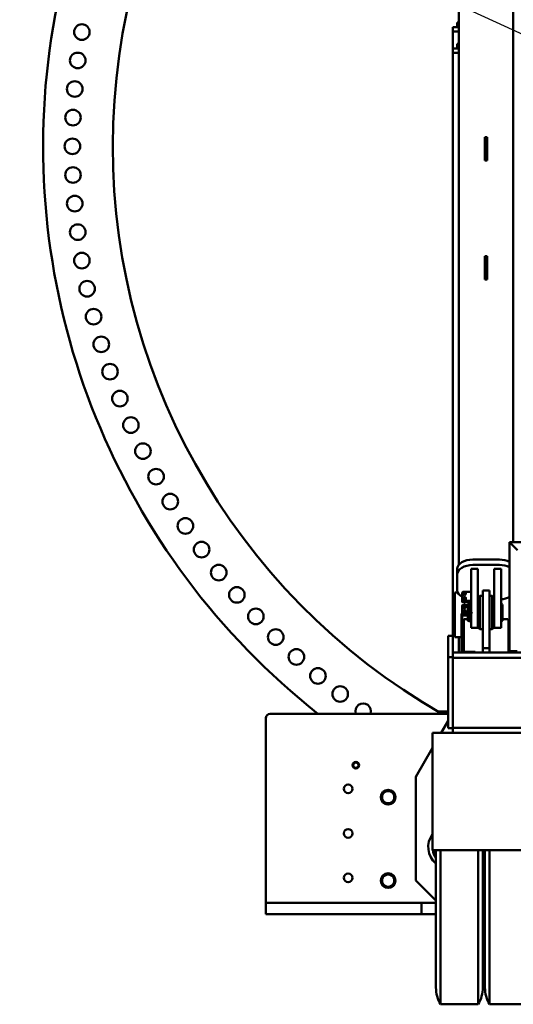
# Model space of a CAD drawing. Header units: millimetres. Extents: x -428974 to 63075, y -12164 to 49045.
# Tile 52 of 131: x 50454 to 52671, y 12904 to 17328. Entities that reach past the tile are written whole.
import ezdxf

# ---------------------------------------------------------------- set-up
doc = ezdxf.new("R2010")
doc.units = ezdxf.units.MM
doc.header["$LTSCALE"] = 75
doc.layers.add('Dimension (ISO)', color=7, linetype='Continuous', lineweight=25)
doc.layers.add('Visible (ISO)', color=7, linetype='Continuous', lineweight=50)
doc.styles.add('Note Text (ISO)', font='tahoma.ttf')
doc.dimstyles.new('Default (ISO)', dxfattribs={"dimscale": 75, "dimtxt": 2, "dimasz": 2.5, "dimexe": 3.175, "dimexo": 0, "dimgap": 0.762, "dimtad": 1, "dimrnd": 1e-08, "dimtxsty": 'Note Text (ISO)', "dimcen": 0.09, "dimdle": 10, "dimclrd": 256, "dimclre": 256, "dimclrt": 256, "dimazin": 2, "dimtfac": 1, "dimtmove": 0, "dimatfit": 3, "dimfxl": 1, "dimtolj": 1, "dimtzin": 0, "dimlwd": -1, "dimlwe": -1, "dimarcsym": 0})

# ---------------------------------------------------------------- blocks, each defined once
blk = doc.blocks.new('*D13')
at = {"layer": 'Defpoints', "color": 0, "transparency": 16777216}
for p in [(50855.2, 18114), (56763, 15403.4)]:
    blk.add_point(p, dxfattribs=at)
at = {"layer": 'Dimension (ISO)', "transparency": 16777216}
for p, q in [((50855.2, 18114), (47047.2, 19861.1)), ((56592.6, 15481.6), (51025.6, 18035.8))]:
    blk.add_line(p, q, dxfattribs=at)
for points in [[(51038.6, 18064.2), (51012.5, 18007.4), (50855.2, 18114)], [(56605.6, 15510), (56579.6, 15453.2), (56763, 15403.4)]]:
    blk.add_solid(points, dxfattribs=at)
at = {"layer": 'Dimension (ISO)', "transparency": 16777216, "insert": (47312.2, 20301.6), "char_height": 150, "attachment_point": 1, "rotation": 335.3543, "style": 'Note Text (ISO)'}
blk.add_mtext('\\A1;\\fTahoma|b0|i0;\\H149.0446;∅6500\\P\\fTahoma|b0|i0;\\H149.0446;Up to Ø7000mm tower section', dxfattribs=at)

msp = doc.modelspace()

# ---------------------------------------------------------------- linework, layer by layer
at = {"layer": 'Visible (ISO)'}
for p, q in [((52426.8492, 17958.3642), (52426.8492, 14879.138)), ((52671.3492, 17958.3642), (52671.3492, 14979.5791)), ((52419.0992, 17314.253), (52426.8492, 17314.253)), ((52419.0992, 17314.253), (52419.0992, 17294.253)), ((52399.0992, 17294.253), (52426.8492, 17294.253)), ((52399.0992, 17294.253), (52399.0992, 17274.253)), ((52399.0992, 17274.253), (52426.8492, 17274.253)), ((52399.0992, 17274.253), (52399.0992, 17198.5791)), ((52419.0992, 17294.253), (52426.8492, 17294.253)), ((52426.8492, 17218.5791), (52419.0992, 17218.5791)), ((52419.0992, 17198.5791), (52419.0992, 17218.5791)), ((52426.8492, 17198.5791), (52399.0992, 17198.5791)), ((52399.0992, 17178.5791), (52399.0992, 17198.5791)), ((52426.8492, 17178.5791), (52399.0992, 17178.5791)), ((52399.0992, 17178.5791), (52399.0992, 14483.5791)), ((52426.8492, 17198.5791), (52419.0992, 17198.5791)), ((52544.0992, 16800.3053), (52544.0992, 16719.0988)), ((52544.0992, 16800.3053), (52554.0992, 16800.3053)), ((52554.0992, 16800.3053), (52554.0992, 16719.0988)), ((52544.0992, 16695.3455), (52544.0992, 16719.0988)), ((52544.0992, 16695.3455), (52554.0992, 16695.3455)), ((52554.0992, 16695.3455), (52554.0992, 16719.0988)), ((52544.0992, 16265.2547), (52544.0992, 16184.0483)), ((52544.0992, 16265.2547), (52554.0992, 16265.2547)), ((52554.0992, 16265.2547), (52554.0992, 16184.0483)), ((52544.0992, 16160.2949), (52544.0992, 16184.0483)), ((52544.0992, 16160.2949), (52554.0992, 16160.2949)), ((52554.0992, 16160.2949), (52554.0992, 16184.0483)), ((52654.0992, 14979.5791), (52654.0992, 14489.5791)), ((52654.0992, 14979.5791), (52658.0992, 14975.5791)), ((52654.0992, 14979.5791), (52924.0992, 14979.5791)), ((52658.0992, 14975.5791), (52654.0992, 14979.5791)), ((52690.0992, 14943.5791), (52658.0992, 14975.5791)), ((52658.0992, 14975.5791), (52690.0992, 14943.5791)), ((52489.0992, 14901.695), (52609.0992, 14901.695)), ((52489.0992, 14877.5574), (52609.0992, 14877.5574)), ((52419.0992, 14860.1266), (52419.0992, 14835.989)), ((52419.0992, 14764.7289), (52419.0992, 14835.989)), ((52482.0992, 14824.4524), (52482.0992, 14859.7424)), ((52482.0992, 14859.7424), (52512.0992, 14859.7424)), ((52482.0992, 14824.4524), (52482.0992, 14813.8384)), ((52512.0992, 14824.4524), (52512.0992, 14859.7424)), ((52512.0992, 14824.4524), (52512.0992, 14813.8384)), ((52586.0992, 14824.4524), (52586.0992, 14859.7424)), ((52586.0992, 14859.7424), (52616.0992, 14859.7424)), ((52586.0992, 14824.4524), (52586.0992, 14813.8384)), ((52616.0992, 14824.4524), (52616.0992, 14859.7424)), ((52616.0992, 14824.4524), (52616.0992, 14813.8384)), ((52482.0992, 14689.5248), (52482.0992, 14813.8384)), ((52512.0992, 14689.5248), (52512.0992, 14813.8384)), ((52586.0992, 14689.5248), (52586.0992, 14813.8384)), ((52616.0992, 14689.5248), (52616.0992, 14813.8384)), ((52409.0992, 14753.5791), (52409.0992, 14728.5791)), ((52409.0992, 14753.5791), (52421.6643, 14753.5791)), ((52442.0992, 14752.5611), (52442.0992, 14720.3776)), ((52445.5992, 14748.6363), (52445.5992, 14745.6672)), ((52445.5992, 14745.6672), (52448.8492, 14744.1575)), ((52449.3985, 14756.584), (52447.0992, 14756.584)), ((52448.8492, 14744.1575), (52452.0992, 14742.6477)), ((52452.0992, 14745.6169), (52452.0992, 14742.6477)), ((52452.0992, 14742.6477), (52455.3492, 14744.1575)), ((52482.0992, 14756.584), (52454.7998, 14756.584)), ((52455.3492, 14744.1575), (52458.5992, 14745.6672)), ((52458.5992, 14748.6363), (52458.5992, 14745.6672)), ((52514.0992, 14731.5791), (52521.0992, 14738.5791)), ((52521.0992, 14588.5791), (52521.0992, 14738.5791)), ((52521.0992, 14738.5791), (52534.0992, 14738.5791)), ((52534.0992, 14763.5791), (52534.0992, 14724.7209)), ((52534.0992, 14763.5791), (52564.0992, 14763.5791)), ((52564.0992, 14763.5791), (52564.0992, 14724.7209)), ((52577.0992, 14738.5791), (52564.0992, 14738.5791)), ((52577.0992, 14738.5791), (52577.0992, 14588.5791)), ((52584.0992, 14731.5791), (52577.0992, 14738.5791)), ((52409.0992, 14578.5791), (52409.0992, 14728.5791)), ((52442.0992, 14720.3776), (52442.0992, 14717.4084)), ((52442.0992, 14715.5023), (52442.0992, 14717.4084)), ((52442.0992, 14712.5332), (52442.0992, 14715.5023)), ((52442.0992, 14662.6103), (52442.0992, 14695.0837)), ((52472.0992, 14713.0886), (52445.0992, 14713.0886)), ((52472.0992, 14710.1194), (52445.0992, 14710.1194)), ((52445.0992, 14697.4975), (52448.1273, 14697.4975)), ((52445.5992, 14724.4987), (52445.5992, 14721.5296)), ((52445.5992, 14721.5296), (52448.8492, 14720.0198)), ((52445.5992, 14690.1437), (52445.5992, 14686.5806)), ((52447.0992, 14716.3547), (52482.0992, 14716.3547)), ((52447.0992, 14713.3855), (52482.0992, 14713.3855)), ((52448.0992, 14694.6774), (52448.0992, 14693.3116)), ((52448.8492, 14720.0198), (52452.0992, 14718.5101)), ((52452.0992, 14721.4793), (52452.0992, 14718.5101)), ((52452.0992, 14718.5101), (52455.3492, 14720.0198)), ((52452.0992, 14708.4149), (52452.0992, 14710.1194)), ((52455.3492, 14720.0198), (52458.5992, 14721.5296)), ((52456.0711, 14697.4975), (52466.5992, 14697.4975)), ((52456.0992, 14694.6774), (52456.0992, 14693.3116)), ((52458.5992, 14724.4987), (52458.5992, 14721.5296)), ((52458.5992, 14690.1437), (52458.5992, 14686.5806)), ((52466.5992, 14700.3953), (52472.5992, 14702.5791)), ((52466.5992, 14663.5791), (52466.5992, 14700.3953)), ((52472.5992, 14663.5791), (52472.5992, 14702.5791)), ((52472.5992, 14702.5791), (52476.5992, 14702.5791)), ((52476.5992, 14663.5791), (52476.5992, 14702.5791)), ((52477.0992, 14698.2397), (52477.0992, 14707.1502)), ((52482.0992, 14698.2397), (52477.0992, 14698.2397)), ((52477.0992, 14698.2397), (52477.0992, 14697.5791)), ((52477.0992, 14697.5791), (52482.0992, 14697.5791)), ((52482.0992, 14689.5248), (52482.0992, 14663.5791)), ((52514.0992, 14723.1605), (52512.0992, 14723.1605)), ((52512.0992, 14702.5791), (52514.0992, 14702.5791)), ((52512.0992, 14689.5248), (52512.0992, 14595.5791)), ((52514.0992, 14731.5791), (52514.0992, 14595.5791)), ((52534.0992, 14503.5791), (52534.0992, 14724.7209)), ((52564.0992, 14503.5791), (52564.0992, 14724.7209)), ((52584.0992, 14595.5791), (52584.0992, 14731.5791)), ((52586.0992, 14723.1605), (52584.0992, 14723.1605)), ((52584.0992, 14702.5791), (52586.0992, 14702.5791)), ((52586.0992, 14689.5248), (52586.0992, 14595.5791)), ((52616.0992, 14702.5791), (52616.5992, 14702.5791)), ((52616.0992, 14689.5248), (52616.0992, 14595.5791)), ((52616.5992, 14624.5791), (52616.5992, 14702.5791)), ((52622.5992, 14700.3953), (52616.5992, 14702.5791)), ((52622.5992, 14626.7629), (52622.5992, 14700.3953)), ((52439.3682, 14657.5791), (52439.3682, 14489.5791)), ((52442.3682, 14657.5791), (52442.3682, 14489.5791)), ((52445.0992, 14657.2681), (52466.5992, 14657.2681)), ((52445.0992, 14654.299), (52466.5992, 14654.299)), ((52464.3682, 14663.5791), (52445.3682, 14663.5791)), ((52464.3682, 14660.5791), (52445.3682, 14660.5791)), ((52445.5992, 14666.006), (52445.5992, 14663.5791)), ((52447.0992, 14654.002), (52466.5992, 14654.002)), ((52447.0992, 14651.0329), (52466.5992, 14651.0329)), ((52448.0992, 14670.5398), (52448.0992, 14669.1739)), ((52452.0992, 14687.1242), (52452.0992, 14683.5612)), ((52452.0992, 14660.5791), (52452.0992, 14659.4236)), ((52452.0992, 14649.9222), (52452.0992, 14651.0329)), ((52456.0992, 14670.5398), (52456.0992, 14669.1739)), ((52458.5992, 14666.006), (52458.5992, 14663.5791)), ((52484.3682, 14663.5791), (52464.3682, 14663.5791)), ((52464.3682, 14660.5791), (52484.3682, 14660.5791)), ((52466.5992, 14626.7629), (52466.5992, 14660.5791)), ((52472.5992, 14624.5791), (52472.5992, 14660.5791)), ((52476.5992, 14624.5791), (52476.5992, 14660.5791)), ((52482.0992, 14660.5791), (52482.0992, 14595.5791)), ((52484.3682, 14663.5791), (52484.3682, 14660.5791)), ((52449.0992, 14486.5791), (52449.0992, 14631.5791)), ((52451.0992, 14633.5791), (52466.5992, 14633.5791)), ((52466.5992, 14626.7629), (52472.5992, 14624.5791)), ((52472.5992, 14624.5791), (52476.5992, 14624.5791)), ((52477.0992, 14629.5791), (52482.0992, 14629.5791)), ((52512.0992, 14624.5791), (52514.0992, 14624.5791)), ((52584.0992, 14624.5791), (52586.0992, 14624.5791)), ((52616.0992, 14624.5791), (52616.5992, 14624.5791)), ((52622.5992, 14626.7629), (52616.5992, 14624.5791)), ((52622.5992, 14633.5791), (52647.0992, 14633.5791)), ((52649.0992, 14631.5791), (52649.0992, 14489.5791)), ((52399.0992, 14559.253), (52379.0992, 14559.253)), ((52379.0992, 14559.253), (52379.0992, 14545.8622)), ((52409.0992, 14578.5791), (52409.0992, 14553.5791)), ((52482.0992, 14595.5791), (52512.0992, 14595.5791)), ((52514.0992, 14595.5791), (52521.0992, 14588.5791)), ((52521.0992, 14588.5791), (52534.0992, 14588.5791)), ((52577.0992, 14588.5791), (52564.0992, 14588.5791)), ((52584.0992, 14595.5791), (52577.0992, 14588.5791)), ((52586.0992, 14595.5791), (52616.0992, 14595.5791)), ((52379.0992, 14536.6624), (52379.0992, 14545.8622)), ((52379.0992, 14536.6624), (52379.0992, 14463.6513)), ((52409.0992, 14553.5791), (52439.3682, 14553.5791)), ((52426.8492, 14553.5791), (52426.8492, 14483.5791)), ((52442.3682, 14553.5791), (52449.0992, 14553.5791)), ((52649.0992, 14553.5791), (52654.0992, 14553.5791)), ((55219.0992, 14483.5791), (52399.0992, 14483.5791)), ((52399.0992, 14461.0791), (52399.0992, 14483.5791)), ((52445.3682, 14486.5791), (52489.3682, 14486.5791)), ((52499.3682, 14486.5791), (52489.3682, 14486.5791)), ((52499.3682, 14486.5791), (52499.3682, 14483.5791)), ((52534.0992, 14483.5791), (52534.0992, 14503.5791)), ((52534.0992, 14503.5791), (52564.0992, 14503.5791)), ((52564.0992, 14483.5791), (52564.0992, 14503.5791)), ((52659.0992, 14489.5791), (52649.0992, 14489.5791)), ((52649.0992, 14483.5791), (52649.0992, 14489.5791)), ((52659.0992, 14489.5791), (52689.0992, 14489.5791)), ((52379.0992, 14463.6513), (52379.0992, 14463.5791)), ((52379.0992, 14463.5791), (52399.0992, 14463.5791)), ((52379.0992, 14143.5791), (52379.0992, 14463.5791)), ((52399.0992, 14143.5791), (52399.0992, 14463.5791)), ((55219.0992, 14461.0791), (52399.0992, 14461.0791)), ((52379.0992, 14209.253), (51579.0992, 14209.253)), ((52333.5869, 14219.253), (52379.0992, 14219.253)), ((51559.0992, 14189.253), (51559.0992, 13359.253)), ((52379.0992, 14177.3877), (52348.0327, 14123.5791)), ((52309.0992, 14123.5791), (52309.0992, 13595.5791)), ((52309.0992, 14123.5791), (55309.0992, 14123.5791)), ((52379.0992, 14143.5791), (52399.0992, 14143.5791)), ((55219.0992, 14146.0791), (52399.0992, 14146.0791)), ((52399.0992, 14123.5791), (52399.0992, 14146.0791)), ((52309.0992, 14056.1442), (52234.0992, 13926.2403)), ((52234.0992, 13459.253), (52234.0992, 13926.2403)), ((52309.0992, 13595.5791), (53671.0992, 13595.5791)), ((52324.003, 13595.5791), (52324.003, 12978.5791)), ((52344.0992, 13595.5791), (52344.0992, 12903.5791)), ((52514.0992, 13595.5791), (52514.0992, 12903.5791)), ((52534.1954, 12978.5791), (52534.1954, 13595.5791)), ((52544.003, 13595.5791), (52544.003, 12978.5791)), ((52564.0992, 13595.5791), (52564.0992, 12903.5791)), ((52324.003, 13369.3492), (52234.0992, 13459.253)), ((52544.003, 13413.5791), (52534.1954, 13413.5791)), ((51579.0992, 13359.253), (51559.0992, 13359.253)), ((51559.0992, 13309.253), (51559.0992, 13359.253)), ((51579.0992, 13359.253), (52018.7879, 13359.253)), ((52018.7879, 13359.253), (52036.704, 13359.253)), ((52036.704, 13359.253), (52081.4943, 13359.253)), ((52081.4943, 13359.253), (52099.4105, 13359.253)), ((52099.4105, 13359.253), (52239.0992, 13359.253)), ((52259.0992, 13359.253), (52239.0992, 13359.253)), ((52259.0992, 13359.253), (52279.0992, 13359.253)), ((52259.0992, 13309.253), (52259.0992, 13359.253)), ((52279.0992, 13359.253), (52324.003, 13359.253)), ((51579.0992, 13309.253), (51559.0992, 13309.253)), ((51579.0992, 13309.253), (52018.7879, 13309.253)), ((52036.704, 13309.253), (52018.7879, 13309.253)), ((52081.4943, 13309.253), (52036.704, 13309.253)), ((52099.4105, 13309.253), (52081.4943, 13309.253)), ((52099.4105, 13309.253), (52239.0992, 13309.253)), ((52259.0992, 13309.253), (52239.0992, 13309.253)), ((52259.0992, 13309.253), (52279.0992, 13309.253)), ((52279.0992, 13309.253), (52324.003, 13309.253)), ((52544.003, 13163.5791), (52534.1954, 13163.5791)), ((52344.0992, 12903.5791), (52514.0992, 12903.5791)), ((52564.0992, 12903.5791), (52734.0992, 12903.5791))]:
    msp.add_line(p, q, dxfattribs=at)
for centre, radius in [((50733.1314, 17271.9965), 35), ((50714.5474, 17144.4437), 35), ((50701.2504, 17016.2319), 35), ((50693.2631, 16887.5802), 35), ((50690.5992, 16758.7082), 35), ((50693.2631, 16629.8363), 35), ((50701.2504, 16501.1845), 35), ((50714.5474, 16372.9728), 35), ((50733.1314, 16245.42), 35), ((50756.9707, 16118.7442), 35), ((50786.0244, 15993.1617), 35), ((50820.2431, 15868.8872), 35), ((50859.5681, 15746.1329), 35), ((50903.9324, 15625.1086), 35), ((50953.2601, 15506.021), 35), ((51007.4669, 15389.0737), 35), ((51066.4603, 15274.4663), 35), ((51130.1394, 15162.3947), 35), ((51198.3955, 15053.0504), 35), ((51271.1119, 14946.6202), 35), ((51348.1645, 14843.2859), 35), ((51429.4215, 14743.224), 35), ((51514.7442, 14646.6056), 35), ((51603.9867, 14553.5957), 35), ((51696.9966, 14464.3532), 35), ((51793.615, 14379.0306), 35), ((51893.6768, 14297.7735), 35), ((51964.0992, 13977.8987), 15), ((51964.0992, 13977.8987), 14.25), ((51929.0992, 13871.753), 19.5), ((52109.0992, 13834.253), 33), ((51929.0992, 13671.753), 19.5), ((51929.0992, 13471.753), 19.5), ((52109.0992, 13459.253), 33)]:
    msp.add_circle(centre, radius, dxfattribs=at)
for centre, radius, start, end in [((53809.0992, 16758.7082), 3250, 113.0981672, 231.6696303), ((53809.0992, 16758.7082), 2937, 115.7290852, 240.23252), ((52477.0992, 14698.0791), 0.5, 180, 270), ((52445.3682, 14657.5791), 6, 90, 180), ((52445.3682, 14657.5791), 3, 90, 180), ((52451.0992, 14631.5791), 2, 90, 180), ((52477.0992, 14629.0791), 0.5, 90, 180), ((52647.0992, 14631.5791), 2, 0, 90), ((52445.3682, 14489.5791), 6, 180, 270), ((52445.3682, 14489.5791), 3, 180, 270), ((52647.0992, 14485.5791), 2, 270, 0), ((51997.0111, 14220.721), 35, 340.873454, 199.126546), ((51579.0992, 14189.253), 20, 90, 180), ((51964.0992, 13977.8987), 12, 129.8985635, 189.8985635), ((51964.0992, 13977.8987), 12, 69.8985635, 129.8985635), ((51964.0992, 13977.8987), 12, 9.8985635, 69.8985635), ((51964.0992, 13977.8987), 12, 309.8985635, 9.8985635), ((51964.0992, 13977.8987), 12, 189.8985635, 249.8985635), ((51964.0992, 13977.8987), 12, 249.8985635, 309.8985635), ((52109.0992, 13834.253), 31.75, 120.013333, 179.986667), ((52109.0992, 13834.253), 27.5, 150, 210), ((52109.0992, 13834.253), 27.5, 90, 150), ((52109.0992, 13834.253), 31.75, 60.013333, 119.986667), ((52109.0992, 13834.253), 27.5, 30, 90), ((52109.0992, 13834.253), 31.75, 0.013333, 59.986667), ((52109.0992, 13834.253), 27.5, 330, 30), ((52109.0992, 13834.253), 31.75, 180.013333, 239.986667), ((52109.0992, 13834.253), 27.5, 210, 270), ((52109.0992, 13834.253), 31.75, 240.013333, 299.986667), ((52109.0992, 13834.253), 27.5, 270, 330), ((52109.0992, 13834.253), 31.75, 300.013333, 359.986667), ((52384.0992, 13609.253), 95, 142.1363536, 230.7584238), ((52384.0992, 13609.253), 76, 170.6951755, 189.3048245), ((52384.0992, 13609.253), 76, 190.365134, 217.7453428), ((52384.0992, 13609.253), 75, 190.5048948, 216.7472503), ((52109.0992, 13459.253), 31.75, 120.013333, 179.986667), ((52109.0992, 13459.253), 31.75, 180.013333, 239.986667), ((52109.0992, 13459.253), 27.5, 150, 210), ((52109.0992, 13459.253), 27.5, 90, 150), ((52109.0992, 13459.253), 31.75, 60.013333, 119.986667), ((52109.0992, 13459.253), 27.5, 30, 90), ((52109.0992, 13459.253), 31.75, 0.013333, 59.986667), ((52109.0992, 13459.253), 31.75, 300.013333, 359.986667), ((52109.0992, 13459.253), 27.5, 330, 30), ((52109.0992, 13459.253), 27.5, 210, 270), ((52109.0992, 13459.253), 31.75, 240.013333, 299.986667), ((52109.0992, 13459.253), 27.5, 270, 330), ((52474.003, 12978.5791), 150, 180, 210), ((52384.1954, 12978.5791), 150, 330, 0), ((52694.003, 12978.5791), 150, 180, 210)]:
    msp.add_arc(centre, radius, start, end, dxfattribs=at)
for centre, major_axis, ratio, start_param, end_param in [((52489.0992, 14860.1266), (-70, 0), 0.59383435, 4.71238898, 6.283185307), ((52489.0992, 14835.989), (-70, 0), 0.59383435, 4.71238898, 6.283185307), ((52609.0992, 14860.1266), (70, 0), 0.59383435, 0.872573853, 1.570796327), ((52609.0992, 14835.989), (70, 0), 0.59383435, 0.872573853, 1.570796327), ((52489.0992, 14764.7289), (-70, 0), 0.59383435, 0, 0.834661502), ((52447.0992, 14752.5611), (-5, 0), 0.804587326, 4.71238898, 6.283185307), ((52452.0992, 14751.8042), (-6.5, 0), 0.804587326, 5.235987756, 6.283185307), ((52452.0992, 14751.8042), (-6.5, 0), 0.804587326, 0, 1.047197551), ((52452.0992, 14727.6666), (-6.5, 0), 0.804587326, 5.235987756, 6.283185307), ((52452.0992, 14748.5381), (-6.5, 0), 0.804587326, 0.825002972, 1.269392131), ((52452.0992, 14751.8042), (6.5, 0), 0.804587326, 1.047197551, 2.094395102), ((52452.0992, 14751.8042), (-6.5, 0), 0.804587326, 1.047197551, 2.094395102), ((52452.0992, 14727.6666), (6.5, 0), 0.804587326, 1.047197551, 2.094395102), ((52452.0992, 14748.5381), (-6.5, 0), 0.804587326, 1.872200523, 2.316589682), ((52452.0992, 14751.8042), (6.5, 0), 0.804587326, 0, 1.047197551), ((52452.0992, 14751.8042), (6.5, 0), 0.804587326, 5.235987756, 6.283185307), ((52452.0992, 14727.6666), (6.5, 0), 0.804587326, 0, 1.047197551), ((52609.0992, 14764.7289), (-70, 0), 0.59383435, 1.670963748, 2.2690188), ((52447.0992, 14720.3776), (-5, 0), 0.804587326, 0, 1.570796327), ((52447.0992, 14717.4084), (-5, 0), 0.804587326, 0, 1.570796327), ((52445.0992, 14715.5023), (-3, 0), 0.804587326, 0, 1.570796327), ((52445.0992, 14712.5332), (-3, 0), 0.804587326, 0, 1.570796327), ((52445.0992, 14695.0837), (-3, 0), 0.804587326, 4.71238898, 6.283185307), ((52452.0992, 14727.6666), (-6.5, 0), 0.804587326, 0, 1.047197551), ((52452.0992, 14693.3116), (-6.5, 0), 0.804587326, 5.235987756, 6.283185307), ((52452.0992, 14693.3116), (-6.5, 0), 0.804587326, 0, 1.047197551), ((52452.0992, 14724.4005), (-6.5, 0), 0.804587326, 0.825002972, 1.269392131), ((52452.0992, 14693.3116), (-4, 0), 0.804587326, 0, 3.141592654), ((52452.0992, 14727.6666), (-6.5, 0), 0.804587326, 1.047197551, 2.094395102), ((52452.0992, 14693.3116), (-6.5, 0), 0.804587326, 4.188790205, 5.235987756), ((52452.0992, 14693.3116), (6.5, 0), 0.804587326, 4.188790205, 5.235987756), ((52452.0992, 14724.4005), (-6.5, 0), 0.804587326, 1.872200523, 2.316589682), ((52452.0992, 14727.6666), (6.5, 0), 0.804587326, 5.235987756, 6.283185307), ((52452.0992, 14693.3116), (6.5, 0), 0.804587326, 0, 1.047197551), ((52452.0992, 14693.3116), (6.5, 0), 0.804587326, 5.235987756, 6.283185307), ((52472.0992, 14707.1502), (10, 0), 0.59383435, 0, 1.570796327), ((52472.0992, 14707.1502), (5, 0), 0.59383435, 0, 1.570796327), ((52472.0992, 14700.4667), (5, 0), 0.59383435, 5.832158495, 6.283185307), ((52445.0992, 14656.7127), (-3, 0), 0.804587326, 0.426756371, 1.570796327), ((52447.0992, 14655.0558), (-5, 0), 0.804587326, 0.329550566, 1.570796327), ((52445.0992, 14659.6819), (3, 0), 0.804587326, 3.667068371, 4.71238898), ((52447.0992, 14658.025), (5, 0), 0.804587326, 4.325782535, 4.71238898), ((52452.0992, 14669.1739), (-6.5, 0), 0.804587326, 5.235987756, 6.283185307), ((52452.0992, 14669.1739), (-6.5, 0), 0.804587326, 0, 1.047197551), ((52452.0992, 14669.1739), (-4, 0), 0.804587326, 0, 3.141592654), ((52452.0992, 14669.1739), (-6.5, 0), 0.804587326, 4.188790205, 5.235987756), ((52452.0992, 14669.1739), (6.5, 0), 0.804587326, 4.188790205, 5.235987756), ((52452.0992, 14669.1739), (6.5, 0), 0.804587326, 0, 1.047197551), ((52452.0992, 14669.1739), (6.5, 0), 0.804587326, 5.235987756, 6.283185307)]:
    msp.add_ellipse(centre, major_axis=major_axis, ratio=ratio, start_param=start_param, end_param=end_param, dxfattribs=at)
for centre, major_axis in [((52452.0992, 14694.6774), (4, 0)), ((52452.0992, 14695.0931), (-3.3, 0)), ((52452.0992, 14670.5398), (4, 0)), ((52452.0992, 14670.9554), (-3.3, 0))]:
    msp.add_ellipse(centre, major_axis=major_axis, ratio=0.804587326, dxfattribs=at)
for points, weights in [([(52445.5992, 14754.6752), (52447.3408, 14755.6327), (52448.8492, 14756.3334)], [2.72312247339, 2.93375672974, 2.93375672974]), ([(52445.5992, 14751.8042), (52445.5992, 14753.2056), (52445.5992, 14754.6752)], [2.93375672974, 2.93375672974, 2.72312247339]), ([(52445.5992, 14748.6363), (52445.5992, 14750.4029), (52445.5992, 14751.8042)], [2.72312247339, 2.93375672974, 2.93375672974]), ([(52448.8492, 14747.2751), (52447.3408, 14747.9757), (52445.5992, 14748.6363)], [2.93375672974, 2.93375672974, 2.72312247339]), ([(52445.5992, 14730.5376), (52447.3408, 14731.4951), (52448.8492, 14732.1958)], [2.72312247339, 2.93375672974, 2.93375672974]), ([(52448.8492, 14756.3334), (52450.3575, 14757.0341), (52452.0992, 14757.6947)], [2.93375672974, 2.93375672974, 2.72312247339]), ([(52452.0992, 14745.6169), (52450.3575, 14746.5744), (52448.8492, 14747.2751)], [2.72312247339, 2.93375672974, 2.93375672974]), ([(52448.8492, 14732.1958), (52450.3575, 14732.8964), (52452.0992, 14733.557)], [2.93375672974, 2.93375672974, 2.72312247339]), ([(52452.0992, 14757.6947), (52453.8408, 14757.0341), (52455.3492, 14756.3334)], [2.72312247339, 2.93375672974, 2.93375672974]), ([(52455.3492, 14747.2751), (52453.8408, 14746.5744), (52452.0992, 14745.6169)], [2.93375672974, 2.93375672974, 2.72312247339]), ([(52452.0992, 14733.557), (52453.8408, 14732.8964), (52455.3492, 14732.1958)], [2.72312247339, 2.93375672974, 2.93375672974]), ([(52455.3492, 14756.3334), (52456.8575, 14755.6327), (52458.5992, 14754.6752)], [2.93375672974, 2.93375672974, 2.72312247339]), ([(52458.5992, 14748.6363), (52456.8575, 14747.9757), (52455.3492, 14747.2751)], [2.72312247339, 2.93375672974, 2.93375672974]), ([(52455.3492, 14732.1958), (52456.8575, 14731.4951), (52458.5992, 14730.5376)], [2.93375672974, 2.93375672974, 2.72312247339]), ([(52458.5992, 14754.6752), (52458.5992, 14753.2056), (52458.5992, 14751.8042)], [2.72312247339, 2.93375672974, 2.93375672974]), ([(52458.5992, 14751.8042), (52458.5992, 14750.4029), (52458.5992, 14748.6363)], [2.93375672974, 2.93375672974, 2.72312247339]), ([(52445.5992, 14727.6666), (52445.5992, 14729.0679), (52445.5992, 14730.5376)], [2.93375672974, 2.93375672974, 2.72312247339]), ([(52445.5992, 14724.4987), (52445.5992, 14726.2653), (52445.5992, 14727.6666)], [2.72312247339, 2.93375672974, 2.93375672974]), ([(52448.8492, 14723.1375), (52447.3408, 14723.8381), (52445.5992, 14724.4987)], [2.93375672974, 2.93375672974, 2.72312247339]), ([(52445.5992, 14696.1825), (52447.3408, 14697.14), (52448.8492, 14697.8407)], [3.08210632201, 3.32050807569, 3.32050807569]), ([(52445.5992, 14693.3116), (52445.5992, 14694.7129), (52445.5992, 14696.1825)], [3.32050807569, 3.32050807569, 3.08210632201]), ([(52445.5992, 14690.1437), (52445.5992, 14691.9102), (52445.5992, 14693.3116)], [3.08210632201, 3.32050807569, 3.32050807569]), ([(52448.8492, 14688.7824), (52447.3408, 14689.4831), (52445.5992, 14690.1437)], [3.32050807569, 3.32050807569, 3.08210632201]), ([(52448.1273, 14710.1194), (52448.4897, 14709.9432), (52448.8492, 14709.7762)], [3.30696655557, 3.32050807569, 3.32050807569]), ([(52452.0992, 14721.4793), (52450.3575, 14722.4368), (52448.8492, 14723.1375)], [2.72312247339, 2.93375672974, 2.93375672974]), ([(52448.8492, 14709.7762), (52450.3575, 14709.0755), (52452.0992, 14708.4149)], [3.32050807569, 3.32050807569, 3.08210632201]), ([(52448.8492, 14697.8407), (52450.3575, 14698.5414), (52452.0992, 14699.202)], [3.32050807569, 3.32050807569, 3.08210632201]), ([(52452.0992, 14687.1242), (52450.3575, 14688.0817), (52448.8492, 14688.7824)], [3.08210632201, 3.32050807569, 3.32050807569]), ([(52455.3492, 14723.1375), (52453.8408, 14722.4368), (52452.0992, 14721.4793)], [2.93375672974, 2.93375672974, 2.72312247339]), ([(52452.0992, 14708.4149), (52453.8408, 14709.0755), (52455.3492, 14709.7762)], [3.08210632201, 3.32050807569, 3.32050807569]), ([(52452.0992, 14699.202), (52453.8408, 14698.5414), (52455.3492, 14697.8407)], [3.08210632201, 3.32050807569, 3.32050807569]), ([(52455.3492, 14688.7824), (52453.8408, 14688.0817), (52452.0992, 14687.1242)], [3.32050807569, 3.32050807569, 3.08210632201]), ([(52458.5992, 14724.4987), (52456.8575, 14723.8381), (52455.3492, 14723.1375)], [2.72312247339, 2.93375672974, 2.93375672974]), ([(52455.3492, 14709.7762), (52455.7087, 14709.9432), (52456.0711, 14710.1194)], [3.32050807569, 3.32050807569, 3.30696655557]), ([(52455.3492, 14697.8407), (52456.8575, 14697.14), (52458.5992, 14696.1825)], [3.32050807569, 3.32050807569, 3.08210632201]), ([(52458.5992, 14690.1437), (52456.8575, 14689.4831), (52455.3492, 14688.7824)], [3.08210632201, 3.32050807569, 3.32050807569]), ([(52458.5992, 14730.5376), (52458.5992, 14729.0679), (52458.5992, 14727.6666)], [2.72312247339, 2.93375672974, 2.93375672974]), ([(52458.5992, 14727.6666), (52458.5992, 14726.2653), (52458.5992, 14724.4987)], [2.93375672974, 2.93375672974, 2.72312247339]), ([(52458.5992, 14696.1825), (52458.5992, 14694.7129), (52458.5992, 14693.3116)], [3.08210632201, 3.32050807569, 3.32050807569]), ([(52458.5992, 14693.3116), (52458.5992, 14691.9102), (52458.5992, 14690.1437)], [3.32050807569, 3.32050807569, 3.08210632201]), ([(52445.5992, 14686.5806), (52447.3408, 14685.6231), (52448.8492, 14684.9225)], [3.08210632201, 3.32050807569, 3.32050807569]), ([(52445.5992, 14672.0449), (52447.3408, 14673.0024), (52448.8492, 14673.7031)], [3.08210632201, 3.32050807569, 3.32050807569]), ([(52445.5992, 14669.1739), (52445.5992, 14670.5753), (52445.5992, 14672.0449)], [3.32050807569, 3.32050807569, 3.08210632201]), ([(52445.5992, 14666.006), (52445.5992, 14667.7726), (52445.5992, 14669.1739)], [3.08210632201, 3.32050807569, 3.32050807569]), ([(52448.8492, 14664.6448), (52447.3408, 14665.3454), (52445.5992, 14666.006)], [3.32050807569, 3.32050807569, 3.08210632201]), ([(52448.8492, 14684.9225), (52450.3575, 14684.2218), (52452.0992, 14683.5612)], [3.32050807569, 3.32050807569, 3.08210632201]), ([(52448.8492, 14673.7031), (52450.3575, 14674.4037), (52452.0992, 14675.0643)], [3.32050807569, 3.32050807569, 3.08210632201]), ([(52450.9979, 14663.5791), (52449.887, 14664.1627), (52448.8492, 14664.6448)], [3.20763559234, 3.32050807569, 3.32050807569]), ([(52449.2987, 14660.5791), (52450.6006, 14659.992), (52452.0992, 14659.4236)], [3.31523077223, 3.28503811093, 3.08210632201]), ([(52449.3985, 14651.0329), (52450.6551, 14650.47), (52452.0992, 14649.9222)], [2.92680490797, 2.89549066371, 2.72312247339]), ([(52452.0992, 14683.5612), (52453.8408, 14684.2218), (52455.3492, 14684.9225)], [3.08210632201, 3.32050807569, 3.32050807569]), ([(52452.0992, 14675.0643), (52453.8408, 14674.4037), (52455.3492, 14673.7031)], [3.08210632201, 3.32050807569, 3.32050807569]), ([(52452.0992, 14659.4236), (52453.5977, 14659.992), (52454.8996, 14660.5791)], [3.08210632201, 3.28503811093, 3.31523077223]), ([(52452.0992, 14649.9222), (52453.5433, 14650.47), (52454.7998, 14651.0329)], [2.72312247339, 2.89549066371, 2.92680490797]), ([(52455.3492, 14664.6448), (52454.3113, 14664.1627), (52453.2004, 14663.5791)], [3.32050807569, 3.32050807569, 3.20763559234]), ([(52455.3492, 14684.9225), (52456.8575, 14685.6231), (52458.5992, 14686.5806)], [3.32050807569, 3.32050807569, 3.08210632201]), ([(52455.3492, 14673.7031), (52456.8575, 14673.0024), (52458.5992, 14672.0449)], [3.32050807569, 3.32050807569, 3.08210632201]), ([(52458.5992, 14666.006), (52456.8575, 14665.3454), (52455.3492, 14664.6448)], [3.08210632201, 3.32050807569, 3.32050807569]), ([(52458.5992, 14672.0449), (52458.5992, 14670.5753), (52458.5992, 14669.1739)], [3.08210632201, 3.32050807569, 3.32050807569]), ([(52458.5992, 14669.1739), (52458.5992, 14667.7726), (52458.5992, 14666.006)], [3.32050807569, 3.32050807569, 3.08210632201]), ([(51951.0868, 13982.6609), (51953.9352, 13985.0424), (51956.402, 13987.1049)], [1, 1.0379548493, 1]), ([(51952.2778, 13975.8359), (51951.7251, 13979.0034), (51951.0868, 13982.6609)], [1, 1.0379548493, 1]), ([(51956.402, 13987.1049), (51958.8688, 13989.1673), (51961.7172, 13991.5489)], [1, 1.0379548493, 1]), ([(51961.7172, 13991.5489), (51965.2038, 13990.2728), (51968.2234, 13989.1677)], [1, 1.0379548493, 1]), ([(51968.2234, 13989.1677), (51971.2429, 13988.0627), (51974.7295, 13986.7866)], [1, 1.0379548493, 1]), ([(51974.7295, 13986.7866), (51975.3678, 13983.1291), (51975.9205, 13979.9616)], [1, 1.0379548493, 1]), ([(51975.9205, 13979.9616), (51976.4733, 13976.794), (51977.1115, 13973.1365)], [1, 1.0379548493, 1]), ([(51953.4688, 13969.0108), (51952.8305, 13972.6683), (51952.2778, 13975.8359)], [1, 1.0379548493, 1]), ([(51959.975, 13966.6297), (51956.9554, 13967.7348), (51953.4688, 13969.0108)], [1, 1.0379548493, 1]), ([(51966.4811, 13964.2486), (51962.9945, 13965.5246), (51959.975, 13966.6297)], [1, 1.0379548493, 1]), ([(51971.7963, 13968.6925), (51969.3295, 13966.6301), (51966.4811, 13964.2486)], [1, 1.0379548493, 1]), ([(51977.1115, 13973.1365), (51974.2631, 13970.755), (51971.7963, 13968.6925)], [1, 1.0379548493, 1]), ([(52077.3449, 13834.253), (52081.5992, 13841.6217), (52085.2835, 13848.003)], [1, 1.0379548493, 1]), ([(52085.2835, 13848.003), (52088.9678, 13854.3844), (52093.222, 13861.753)], [1, 1.0379548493, 1]), ([(52093.222, 13861.753), (52101.7306, 13861.753), (52109.0992, 13861.753)], [1, 1.0379548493, 1]), ([(52109.0992, 13861.753), (52116.4678, 13861.753), (52124.9763, 13861.753)], [1, 1.0379548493, 1]), ([(52124.9763, 13861.753), (52129.2306, 13854.3844), (52132.9149, 13848.003)], [1, 1.0379548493, 1]), ([(52132.9149, 13848.003), (52136.5992, 13841.6217), (52140.8534, 13834.253)], [1, 1.0379548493, 1]), ([(52085.2835, 13820.503), (52081.5992, 13826.8844), (52077.3449, 13834.253)], [1, 1.0379548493, 1]), ([(52093.222, 13806.753), (52088.9678, 13814.1217), (52085.2835, 13820.503)], [1, 1.0379548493, 1]), ([(52109.0992, 13806.753), (52101.7306, 13806.753), (52093.222, 13806.753)], [1, 1.0379548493, 1]), ([(52124.9763, 13806.753), (52116.4678, 13806.753), (52109.0992, 13806.753)], [1, 1.0379548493, 1]), ([(52132.9149, 13820.503), (52129.2306, 13814.1217), (52124.9763, 13806.753)], [1, 1.0379548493, 1]), ([(52140.8534, 13834.253), (52136.5992, 13826.8844), (52132.9149, 13820.503)], [1, 1.0379548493, 1]), ([(52077.3449, 13459.253), (52081.5992, 13466.6217), (52085.2835, 13473.003)], [1, 1.0379548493, 1]), ([(52085.2835, 13445.503), (52081.5992, 13451.8844), (52077.3449, 13459.253)], [1, 1.0379548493, 1]), ([(52085.2835, 13473.003), (52088.9678, 13479.3844), (52093.222, 13486.753)], [1, 1.0379548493, 1]), ([(52093.222, 13486.753), (52101.7306, 13486.753), (52109.0992, 13486.753)], [1, 1.0379548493, 1]), ([(52109.0992, 13486.753), (52116.4678, 13486.753), (52124.9763, 13486.753)], [1, 1.0379548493, 1]), ([(52124.9763, 13486.753), (52129.2306, 13479.3844), (52132.9149, 13473.003)], [1, 1.0379548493, 1]), ([(52132.9149, 13473.003), (52136.5992, 13466.6217), (52140.8534, 13459.253)], [1, 1.0379548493, 1]), ([(52140.8534, 13459.253), (52136.5992, 13451.8844), (52132.9149, 13445.503)], [1, 1.0379548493, 1]), ([(52093.222, 13431.753), (52088.9678, 13439.1217), (52085.2835, 13445.503)], [1, 1.0379548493, 1]), ([(52109.0992, 13431.753), (52101.7306, 13431.753), (52093.222, 13431.753)], [1, 1.0379548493, 1]), ([(52124.9763, 13431.753), (52116.4678, 13431.753), (52109.0992, 13431.753)], [1, 1.0379548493, 1]), ([(52132.9149, 13445.503), (52129.2306, 13439.1217), (52124.9763, 13431.753)], [1, 1.0379548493, 1])]:
    msp.add_rational_spline(points, weights, degree=2, dxfattribs=at)

# ---------------------------------------------------------------- dimensions: what is measured, and where the dimension line sits
at = {"layer": 'Dimension (ISO)'}
dim = msp.add_diameter_dim_2p(p1=(56763.0368, 15403.4398), p2=(50855.1615, 18113.9766), text='\\fTahoma|b0|i0;\\H149.0446;<>\\P\\fTahoma|b0|i0;\\H149.0446;Up to Ø7000mm tower section', dimstyle='Default (ISO)', override={"dimgap": 0.762, "dimdec": 2, "dimlfac": 1, "dimtol": 0, "dimlim": 0, "dimtp": 0, "dimtm": 0, "dimtdec": 2, "dimatfit": 2, "dimtvp": -0.25}, dxfattribs=at)
dim.commit()
dim.dimension.update_dxf_attribs({"geometry": '*D13', "text_midpoint": (48345.9814, 19265.1901), "dimtype": 163})

doc.saveas('drawing.dxf')
